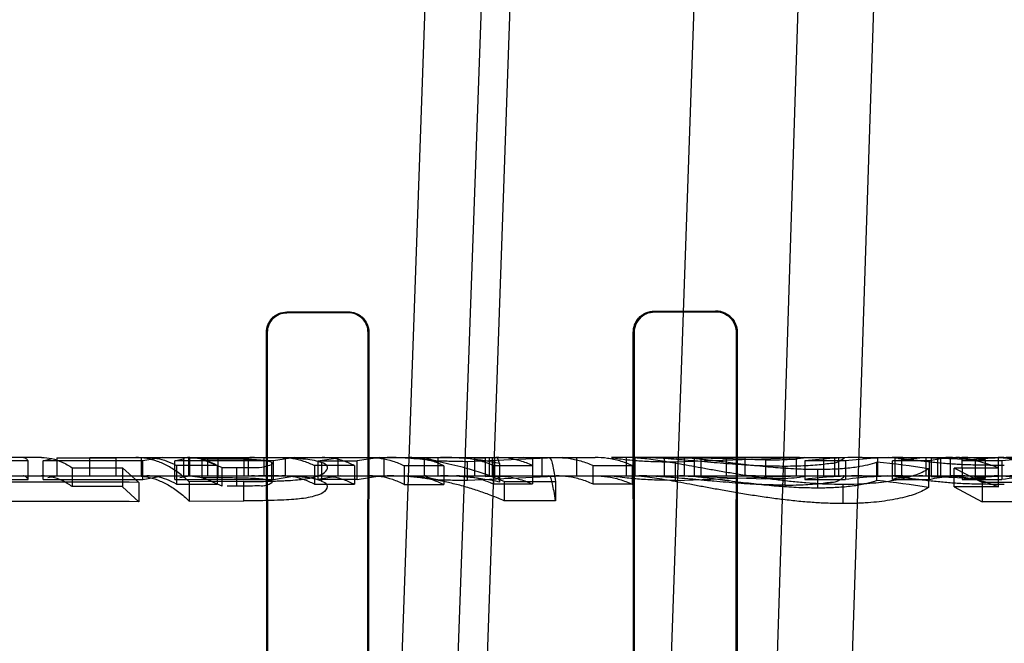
# Model space of a CAD drawing. Header units: millimetres. Extents: x 0 to 297, y 0 to 210.
# Tile 194 of 256: x 56.5545 to 56.667, y 160.1033 to 160.1746. Entities that reach past the tile are written whole.
import ezdxf

# ---------------------------------------------------------------- set-up
doc = ezdxf.new("R2010")
doc.units = ezdxf.units.MM
doc.header["$LTSCALE"] = 16.335
doc.layers.get('0').update_dxf_attribs({"linetype": 'CONTINUOUS'})
for name, color, linetype in [('AXES_REF', 7, 'CONTINUOUS'), ('INTFCLR_1', 7, 'CONTINUOUS'), ('INTFCLR_144815', 7, 'CONTINUOUS'), ('INTFCLR_72935', 7, 'CONTINUOUS')]:
    doc.layers.add(name, color=color, linetype=linetype)

msp = doc.modelspace()

# ---------------------------------------------------------------- linework, layer by layer
at = {"color": 7, "linetype": 'Continuous'}
for radius in [6.787079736, 6.7865, 6.743039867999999]:
    msp.add_circle((57.4637306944, 154.7114647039), radius, dxfattribs=at)
msp.add_arc((57.4637306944, 154.7114647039), 6.72, 278.2771290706, 261.7228709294, dxfattribs=at)
at = {"layer": 'AXES_REF', "color": 9, "linetype": 'Continuous'}
msp.add_circle((57.4637306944, 154.7114647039), 6.191158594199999, dxfattribs=at)
at = {"layer": 'INTFCLR_1', "color": 6, "linetype": 'Continuous'}
for p, q in [((56.6270349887, 160.1412858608), (56.6340349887, 160.1413045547)), ((56.5850349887, 160.1411907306), (56.5920349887, 160.1412047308)), ((56.5850349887, 160.1411028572), (56.5920349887, 160.1411158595)), ((56.6270349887, 160.1411907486), (56.6340349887, 160.1412078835)), ((56.5827854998, 160.0058507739), (56.5827027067, 160.1388507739)), ((56.5828671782, 160.0058507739), (56.58278977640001, 160.1388507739)), ((56.5943015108, 160.1388507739), (56.59422257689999, 160.0058507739)), ((56.5943905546, 160.1388507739), (56.5943058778, 160.0058507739)), ((56.624699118, 160.0058507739), (56.6246097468, 160.1388507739)), ((56.6247864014, 160.0058507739), (56.62470370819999, 160.1388507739)), ((56.6363947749, 160.1388507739), (56.63630977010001, 160.0058507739)), ((56.6364918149, 160.1388507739), (56.6363995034, 160.0058507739))]:
    msp.add_line(p, q, dxfattribs=at)
at = {"layer": 'INTFCLR_1', "color": 9, "linetype": 'Continuous'}
for p, q in [((56.6270349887, 160.1412858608), (56.6270349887, 160.1411907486)), ((56.6340349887, 160.1412078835), (56.6340349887, 160.1413045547)), ((56.5850349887, 160.1411907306), (56.5850349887, 160.1411028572)), ((56.5920349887, 160.1411158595), (56.5920349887, 160.1412047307)), ((56.58278977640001, 160.1388507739), (56.5827027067, 160.1388507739)), ((56.5943905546, 160.1388507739), (56.5943015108, 160.1388507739)), ((56.62470370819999, 160.1388507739), (56.6246097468, 160.1388507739)), ((56.6364918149, 160.1388507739), (56.6363947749, 160.1388507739))]:
    msp.add_line(p, q, dxfattribs=at)
at = {"layer": 'INTFCLR_1', "color": 6, "linetype": 'Continuous'}
for points, knots in [([(56.6246097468, 160.1388507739), (56.6246089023, 160.1394324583), (56.6250810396, 160.1407177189), (56.6263772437, 160.1412841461), (56.6270349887, 160.1412858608)], [0, 0, 0, 0, 0.4693156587, 1, 1, 1, 1]), ([(56.6364918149, 160.1388507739), (56.6364925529, 160.139341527), (56.6361188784, 160.1406210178), (56.6347926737, 160.1413066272), (56.6340349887, 160.1413045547)], [0, 0, 0, 0, 0.3930930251, 1, 1, 1, 1]), ([(56.6340349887, 160.1412078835), (56.6344814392, 160.1412090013), (56.63570509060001, 160.1408767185), (56.6363958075, 160.1396015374), (56.6363947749, 160.1388507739)], [0, 0, 0, 0, 0.3729083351, 1, 1, 1, 1]), ([(56.5827027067, 160.1388507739), (56.58270193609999, 160.1394271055), (56.5831756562, 160.140665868), (56.5844195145, 160.1411895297), (56.5850349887, 160.1411907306)], [0, 0, 0, 0, 0.4835781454, 1, 1, 1, 1]), ([(56.58278977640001, 160.1388507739), (56.5827890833, 160.1394077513), (56.58324775, 160.1406005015), (56.5844447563, 160.1411017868), (56.5850349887, 160.1411028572)], [0, 0, 0, 0, 0.4855058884, 1, 1, 1, 1]), ([(56.5920349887, 160.1412047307), (56.5925996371, 160.141205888), (56.5938463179, 160.1407466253), (56.594391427, 160.13948768), (56.5943905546, 160.1388507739)], [0, 0, 0, 0, 0.4699318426, 1, 1, 1, 1]), ([(56.5920349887, 160.1411158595), (56.5925751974, 160.1411168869), (56.5937740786, 160.1406783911), (56.5943022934, 160.139466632), (56.5943015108, 160.1388507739)], [0, 0, 0, 0, 0.467281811, 1, 1, 1, 1]), ([(56.62470370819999, 160.1388507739), (56.62470295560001, 160.1394143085), (56.625161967, 160.140650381), (56.62640720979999, 160.1411892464), (56.6270349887, 160.1411907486)], [0, 0, 0, 0, 0.4730358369, 1, 1, 1, 1])]:
    msp.add_open_spline(points, degree=3, knots=knots, dxfattribs=at)
at = {"layer": 'INTFCLR_144815', "color": 9, "linetype": 'Continuous'}
for p, q in [((56.5946871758, 160.003166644), (56.61401081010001, 160.5483959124)), ((56.6207252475, 160.5483959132), (56.60094351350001, 160.0022726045)), ((56.6059001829, 160.0434175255), (56.6235349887, 160.5483959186)), ((56.6445349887, 160.5483959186), (56.62707219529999, 160.0483431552)), ((56.63925172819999, 160.0454647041), (56.65545709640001, 160.5483959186)), ((56.6480026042, 160.0524036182), (56.6644866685, 160.5483959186)), ((56.5570050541, 160.1245647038), (56.53625166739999, 160.1245647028)), ((56.5661817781, 160.1245647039), (56.5890464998, 160.1245647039)), ((56.577185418, 160.1222634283), (56.577185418, 160.1243707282)), ((56.5911306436, 160.1245647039), (56.6202428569, 160.1245647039)), ((56.6022991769, 160.1224647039), (56.6022991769, 160.1245647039)), ((56.6064804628, 160.1245647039), (56.6064804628, 160.1224647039)), ((56.6131341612, 160.1224647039), (56.6131341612, 160.1245647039)), ((56.61814131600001, 160.1245647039), (56.61814131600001, 160.1224647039)), ((56.6298848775, 160.124564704), (56.62221297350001, 160.1245647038)), ((56.6435948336, 160.124564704), (56.6385710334, 160.1245647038)), ((56.6441651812, 160.1245647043), (56.6486266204, 160.1245647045)), ((56.6507651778, 160.1245647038), (56.66628935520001, 160.1245647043)), ((56.6608412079, 160.1224644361), (56.6608412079, 160.1245644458)), ((56.57927569, 160.1234160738), (56.57927569, 160.1212720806)), ((56.6636772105, 160.1243091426), (56.6636772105, 160.1221995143)), ((56.1567125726, 160.1224647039), (56.81697544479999, 160.1224647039)), ((56.5801304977, 160.1196077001), (56.5801304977, 160.1218161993))]:
    msp.add_line(p, q, dxfattribs=at)
at = {"layer": 'INTFCLR_144815', "color": 6, "linetype": 'Continuous'}
for p, q in [((56.5571983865, 160.1241743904), (56.5582223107, 160.1244526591)), ((56.5587358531, 160.1245278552), (56.5587358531, 160.1224264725)), ((56.5587358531, 160.1245278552), (56.5654934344, 160.1245278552)), ((56.5625134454, 160.1224647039), (56.5625134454, 160.1245647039)), ((56.5625134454, 160.1245647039), (56.5661817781, 160.1245647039)), ((56.5654934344, 160.1245269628), (56.5661817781, 160.1245647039)), ((56.5654934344, 160.1245269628), (56.5654934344, 160.1224255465)), ((56.568416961, 160.1224647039), (56.568416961, 160.1245647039)), ((56.5708068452, 160.1245647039), (56.5685891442, 160.1241716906)), ((56.5722287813, 160.1241736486), (56.5733495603, 160.124452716)), ((56.57322525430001, 160.1245647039), (56.57322525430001, 160.1224647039)), ((56.5737728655, 160.1245647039), (56.5737728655, 160.1224647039)), ((56.573911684, 160.1245281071), (56.573911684, 160.1224267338)), ((56.573911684, 160.1245281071), (56.5806017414, 160.1245281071)), ((56.577185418, 160.1243707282), (56.5753288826, 160.1243704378)), ((56.5753288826, 160.1243704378), (56.5753288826, 160.122263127)), ((56.5753288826, 160.1243704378), (56.57765289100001, 160.1234144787)), ((56.5759432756, 160.1245647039), (56.5759432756, 160.1224647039)), ((56.5801037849, 160.1245647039), (56.5801037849, 160.1224647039)), ((56.5806017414, 160.1245273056), (56.5806017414, 160.1224259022)), ((56.5823944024, 160.1245647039), (56.5823944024, 160.1224647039)), ((56.5859298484, 160.1245647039), (56.583510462, 160.12417107)), ((56.5848847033, 160.1224647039), (56.5848847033, 160.1245647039)), ((56.5885557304, 160.1241740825), (56.5911306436, 160.1245647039)), ((56.5890464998, 160.1245647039), (56.5911306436, 160.1245647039)), ((56.5908950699, 160.1224647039), (56.5908950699, 160.1245647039)), ((56.5956401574, 160.1245647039), (56.5930642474, 160.1241737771)), ((56.5961040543, 160.1245647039), (56.5961040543, 160.1224647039)), ((56.6007186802, 160.1245647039), (56.6007186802, 160.1224647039)), ((56.6054678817, 160.1245647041), (56.6076958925, 160.1244986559)), ((56.61648721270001, 160.1245647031), (56.60565459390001, 160.1240809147)), ((56.6120668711, 160.1245647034), (56.6076958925, 160.1244986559)), ((56.6076958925, 160.1244986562), (56.6076958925, 160.1223961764)), ((56.608144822, 160.1245647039), (56.608144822, 160.1224647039)), ((56.6084987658, 160.1245647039), (56.6084987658, 160.1224647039)), ((56.6087992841, 160.1224647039), (56.6087992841, 160.1245647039)), ((56.61415518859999, 160.1245647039), (56.61415518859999, 160.1224647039)), ((56.6238037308, 160.1245647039), (56.6238037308, 160.1224647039)), ((56.6248312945, 160.1245473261), (56.6242167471, 160.124564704)), ((56.6248312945, 160.1224466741), (56.6248312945, 160.1245473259)), ((56.627392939, 160.124564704), (56.63161572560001, 160.1244951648)), ((56.6281823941, 160.1224647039), (56.6281823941, 160.1245647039)), ((56.629423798, 160.1240655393), (56.6435948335, 160.1245647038)), ((56.63977053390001, 160.1242529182), (56.6297745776, 160.1245647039)), ((56.6385710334, 160.1245647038), (56.6298848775, 160.124564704)), ((56.6298848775, 160.124564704), (56.6304075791, 160.1245514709)), ((56.6304075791, 160.1245514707), (56.6304075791, 160.1224509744)), ((56.6316157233, 160.122392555), (56.6316157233, 160.1244951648)), ((56.63161572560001, 160.1244951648), (56.6373708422, 160.1245583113)), ((56.6323375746, 160.1245647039), (56.6323375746, 160.1224647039)), ((56.63523590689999, 160.1245647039), (56.63523590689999, 160.1224647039)), ((56.6373708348, 160.1245583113), (56.6373708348, 160.122458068)), ((56.6373708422, 160.1245583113), (56.6381927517, 160.1245639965)), ((56.6432194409, 160.1245647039), (56.6432194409, 160.1224647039)), ((56.6435948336, 160.124564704), (56.6441651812, 160.1245647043)), ((56.6463617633, 160.1245647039), (56.6463617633, 160.1224647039)), ((56.6476500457, 160.1224647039), (56.6476500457, 160.1245647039)), ((56.6480914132, 160.1224647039), (56.6480914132, 160.1245647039)), ((56.6525100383, 160.1245647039), (56.6525100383, 160.1224647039)), ((56.65451474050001, 160.1244956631), (56.6537562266, 160.1245553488)), ((56.6542342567, 160.124164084), (56.6576821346, 160.1245647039)), ((56.65451474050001, 160.124495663), (56.65451474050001, 160.1223930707)), ((56.6552730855, 160.1245647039), (56.6552730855, 160.1224647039)), ((56.6580262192, 160.1245647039), (56.6580262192, 160.1224647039)), ((56.6586336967, 160.1244956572), (56.6608412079, 160.1245644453)), ((56.6586336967, 160.1244956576), (56.6586336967, 160.1223930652)), ((56.6636772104, 160.1243091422), (56.6586336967, 160.1244956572)), ((56.6593608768, 160.1245647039), (56.6593608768, 160.1224647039)), ((56.6597556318, 160.1224647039), (56.6597556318, 160.1245647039)), ((56.6608412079, 160.1245644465), (56.661727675, 160.1245644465)), ((56.6621709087, 160.1245644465), (56.6621913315, 160.1220600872)), ((56.6663405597, 160.1212158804), (56.6663487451, 160.1245647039)), ((56.6663487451, 160.1245647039), (56.6688906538, 160.1245647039)), ((56.5554723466, 160.1241668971), (56.5506106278, 160.1241668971)), ((56.5554723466, 160.122058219), (56.5554723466, 160.1241730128)), ((56.5571983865, 160.1220543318), (56.5571983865, 160.124169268)), ((56.5685891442, 160.124169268), (56.5571983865, 160.124169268)), ((56.5604901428, 160.1233770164), (56.5604901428, 160.1212314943)), ((56.5604901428, 160.1233770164), (56.5662534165, 160.1233770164)), ((56.5662534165, 160.1233674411), (56.5662534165, 160.1212215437)), ((56.5662534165, 160.1233674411), (56.5681166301, 160.1217205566)), ((56.5685891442, 160.1220568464), (56.5685891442, 160.1241716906)), ((56.5722287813, 160.1220536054), (56.5722287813, 160.1241685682)), ((56.583510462, 160.1241685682), (56.5722287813, 160.1241685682)), ((56.57243281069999, 160.1236389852), (56.57243281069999, 160.121503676)), ((56.5770659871, 160.1236389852), (56.57243281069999, 160.1236389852)), ((56.5770659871, 160.1236366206), (56.5770659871, 160.1215012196)), ((56.57765289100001, 160.1234144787), (56.57927569, 160.1234160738)), ((56.57765289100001, 160.1212704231), (56.57765289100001, 160.1234144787)), ((56.58330263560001, 160.1218689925), (56.58330263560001, 160.1239907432)), ((56.583510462, 160.1220562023), (56.583510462, 160.12417107)), ((56.5881748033, 160.1236317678), (56.5881748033, 160.1214961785)), ((56.5927664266, 160.1236317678), (56.5881748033, 160.1236317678)), ((56.5885557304, 160.1241740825), (56.5885557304, 160.1220593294)), ((56.5885557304, 160.1241739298), (56.5930642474, 160.1241739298)), ((56.5889924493, 160.1239889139), (56.5889924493, 160.1218670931)), ((56.5927664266, 160.1236297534), (56.5927664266, 160.1214940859)), ((56.5930642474, 160.1220590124), (56.5930642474, 160.1241737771)), ((56.5984505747, 160.1236224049), (56.5984505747, 160.1214864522)), ((56.6029590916, 160.1236224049), (56.5984505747, 160.1236224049)), ((56.6029590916, 160.1236226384), (56.6029590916, 160.1214866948)), ((56.60565459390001, 160.1219626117), (56.60565459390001, 160.1240809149)), ((56.6086256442, 160.1236623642), (56.6086256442, 160.1215279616)), ((56.6086256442, 160.1236623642), (56.613092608, 160.1236623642)), ((56.6093268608, 160.1238805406), (56.6093268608, 160.121754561)), ((56.613092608, 160.1236675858), (56.613092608, 160.1215333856)), ((56.6200008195, 160.1236623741), (56.6200008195, 160.1215279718)), ((56.6200008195, 160.1236623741), (56.6244677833, 160.1236623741)), ((56.6244677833, 160.1236572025), (56.6244677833, 160.1215225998)), ((56.6294237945, 160.1219466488), (56.6294237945, 160.1240655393)), ((56.6397705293, 160.1221411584), (56.6397705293, 160.1242529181)), ((56.6419364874, 160.1235480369), (56.6419364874, 160.1214091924)), ((56.6442251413, 160.1241745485), (56.6442251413, 160.1220598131)), ((56.6488427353, 160.1241703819), (56.6442251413, 160.1241703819)), ((56.6456538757, 160.1232175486), (56.6456538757, 160.1210657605)), ((56.6488427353, 160.1241703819), (56.6488427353, 160.1220554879)), ((56.6524589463, 160.1219186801), (56.6524589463, 160.1240385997)), ((56.6542342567, 160.1220517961), (56.6542342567, 160.1241668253)), ((56.6584622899, 160.1241668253), (56.6542342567, 160.1241668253)), ((56.65834242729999, 160.1232804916), (56.65834242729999, 160.1211311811)), ((56.6584622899, 160.1220546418), (56.6584622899, 160.1241695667)), ((56.6612784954, 160.1233619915), (56.6663405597, 160.1233619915)), ((56.6612784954, 160.1212063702), (56.6612784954, 160.12335284)), ((56.6644706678, 160.1216934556), (56.6612784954, 160.12335284)), ((56.6667102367, 160.1241703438), (56.6621913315, 160.1241703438)), ((56.6648406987, 160.1243090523), (56.6640650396, 160.1243090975)), ((56.6648406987, 160.1221994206), (56.6648406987, 160.1243090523)), ((56.6667102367, 160.1241703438), (56.6667102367, 160.1220554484)), ((56.5587358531, 160.1224273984), (56.5577097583, 160.1222258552)), ((56.5654934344, 160.1224264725), (56.5587358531, 160.1224264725)), ((56.5661817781, 160.1224647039), (56.5654934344, 160.1224255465)), ((56.5685891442, 160.1220568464), (56.5708068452, 160.1224647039)), ((56.573911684, 160.1224275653), (56.5727885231, 160.1222256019)), ((56.5806017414, 160.1224267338), (56.573911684, 160.1224267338)), ((56.5753288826, 160.122263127), (56.577185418, 160.1222634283)), ((56.57765289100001, 160.1212704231), (56.5753288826, 160.122263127)), ((56.583510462, 160.1220562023), (56.5859298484, 160.1224647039)), ((56.5911306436, 160.1224647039), (56.5885557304, 160.1220593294)), ((56.5930642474, 160.1220590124), (56.5956401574, 160.1224647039)), ((56.6076958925, 160.1223961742), (56.6054378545, 160.12245446)), ((56.60565459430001, 160.1219626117), (56.6164872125, 160.1224647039)), ((56.6076958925, 160.1223961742), (56.6120668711, 160.1224646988)), ((56.6242167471, 160.1224647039), (56.6248312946, 160.1224466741)), ((56.6316157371, 160.122392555), (56.627392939, 160.1224647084)), ((56.6294237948, 160.1219466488), (56.6435948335, 160.1224647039)), ((56.6297745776, 160.1224647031), (56.6397705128, 160.1221411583)), ((56.63040757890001, 160.1224509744), (56.62988487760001, 160.1224647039)), ((56.6373708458, 160.1224580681), (56.6316157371, 160.122392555)), ((56.6385710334, 160.1224646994), (56.6377926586, 160.1224617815)), ((56.65451474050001, 160.1223930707), (56.6536301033, 160.1224613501)), ((56.6608412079, 160.1224644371), (56.6586336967, 160.1223930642)), ((56.6586336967, 160.1223930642), (56.6636772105, 160.1221995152)), ((56.6621709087, 160.1224644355), (56.6608412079, 160.1224644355)), ((56.6636772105, 160.1221995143), (56.6648406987, 160.1221994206)), ((56.5506106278, 160.1220518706), (56.5554723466, 160.1220518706)), ((56.5571983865, 160.1220543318), (56.5685891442, 160.1220543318)), ((56.5662534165, 160.1212314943), (56.5604901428, 160.1212314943)), ((56.5681166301, 160.1195080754), (56.5662534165, 160.1212215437)), ((56.5681166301, 160.121720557), (56.5681166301, 160.1195080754)), ((56.5722287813, 160.1220536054), (56.583510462, 160.1220536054)), ((56.57243281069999, 160.121503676), (56.5770659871, 160.121503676)), ((56.5801304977, 160.1218161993), (56.57386636, 160.1217923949)), ((56.57386636, 160.1217923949), (56.57386636, 160.119582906)), ((56.57927569, 160.1212720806), (56.578193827, 160.1212712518)), ((56.5881748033, 160.1214961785), (56.5927664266, 160.1214961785)), ((56.5930642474, 160.1220591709), (56.5885557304, 160.1220591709)), ((56.5984505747, 160.1214864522), (56.6029590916, 160.1214864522)), ((56.613092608, 160.1215279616), (56.6086256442, 160.1215279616)), ((56.60987447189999, 160.1218075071), (56.6157379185, 160.1218075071)), ((56.60987447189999, 160.121805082), (56.60987447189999, 160.1195961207)), ((56.6157379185, 160.1218075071), (56.6157379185, 160.1195986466)), ((56.6244677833, 160.1215279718), (56.6200008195, 160.1215279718)), ((56.6442251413, 160.1220554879), (56.6488427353, 160.1220554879)), ((56.6485989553, 160.1192906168), (56.6485989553, 160.1215118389)), ((56.6542342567, 160.1220517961), (56.6584622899, 160.1220517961)), ((56.6663405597, 160.1212158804), (56.6612784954, 160.1212158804)), ((56.6612784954, 160.1212063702), (56.6644706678, 160.1194798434)), ((56.6621913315, 160.1220554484), (56.6667102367, 160.1220554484)), ((56.6644706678, 160.1216934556), (56.6644706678, 160.1194798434)), ((56.57386636, 160.119582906), (56.5801304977, 160.1196077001)), ((56.6157379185, 160.1195986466), (56.60987447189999, 160.1195986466))]:
    msp.add_line(p, q, dxfattribs=at)
for points in [[(56.5549169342, 160.1245647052), (56.5549722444, 160.1245608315), (56.5550290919, 160.1245487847), (56.5550874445, 160.1245279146), (56.5551470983, 160.1244976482), (56.5552082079, 160.1244572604), (56.5552712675, 160.1244056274), (56.555336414, 160.1243416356), (56.55540344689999, 160.1242644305), (56.5554723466, 160.1241730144)], [(56.5554723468, 160.122058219), (56.5554110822, 160.122143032), (56.5553497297, 160.1222180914), (56.5552882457, 160.1222833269), (56.5552264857, 160.1223387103), (56.5551645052, 160.1223841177), (56.5551025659, 160.1224194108), (56.5550407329, 160.1224445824), (56.5549788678, 160.1224596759), (56.5549169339, 160.1224647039)]]:
    msp.add_lwpolyline(points, dxfattribs=at)
for centre, radius, start, end in [((56.5813494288, 160.1170719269), 0.0074927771, 90.0080141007, 95.72694846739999), ((56.6025834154, 160.0909942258), 0.0335706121, 78.4119463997, 89.98025269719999), ((56.6507697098, 160.0694845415), 0.0550801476, 90.0047143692, 96.82394279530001), ((56.655420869, 160.0700758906), 0.0544888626, 90.0095418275, 96.9339112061), ((56.6619060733, 160.1093671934), 0.0151977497, 90.073518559, 103.0969273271), ((56.6620725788, 160.109458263), 0.0151065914, 79.4414924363, 89.6270527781), ((56.6688949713, 160.0667448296), 0.0578198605, 90.004278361, 96.6578454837), ((56.6734503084, 160.0674179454), 0.0571468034, 90.00863013, 96.7734094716), ((56.6423467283, 160.0223442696), 0.1021957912, 80.9950317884, 84.3213250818), ((56.5813495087, 160.1152400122), 0.0072246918, 90.0089450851, 95.9408451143), ((56.6025901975, 160.0901614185), 0.0323032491, 77.9629881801, 89.9915074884), ((56.6507725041, 160.0693299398), 0.0531348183, 90.00790002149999, 97.0780746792), ((56.6554140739, 160.070052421), 0.0524122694, 90.00249170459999, 97.2025702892), ((56.6577021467, 160.1078010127), 0.014663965, 90.07819381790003, 103.6795662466), ((56.6620775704, 160.1079478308), 0.0145168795, 79.0275080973, 89.63160696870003), ((56.6688974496, 160.0666939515), 0.0557708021, 90.00698163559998, 96.90620051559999), ((56.67344372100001, 160.0674904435), 0.0549742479, 90.0021055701, 97.035496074), ((56.5589692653, 158.6232672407), 1.4984812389, 89.65024009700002, 90.3184854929), ((56.642302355, 160.023659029), 0.0987831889, 80.6551271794, 84.0985899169), ((56.6726651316, 158.9141562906), 1.2075649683, 89.6400577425, 90.38880872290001), ((56.5589694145, 158.6816787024), 1.4378584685, 89.6354993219, 90.3319195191), ((56.6726651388, 158.9602160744), 1.1592927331, 89.62507011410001, 90.40499909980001)]:
    msp.add_arc(centre, radius, start, end, dxfattribs=at)
for points, knots in [([(56.5570050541, 160.1245647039), (56.5573970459, 160.1245647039), (56.5582011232, 160.1244720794), (56.55938382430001, 160.1240624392), (56.5601253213, 160.123633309), (56.5604901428, 160.1233834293)], [0, 0, 0, 0, 0.3152153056, 0.6444160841, 1, 1, 1, 1]), ([(56.57386636, 160.1217923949), (56.5734813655, 160.1221512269), (56.572714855, 160.1227948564), (56.5714986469, 160.1235805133), (56.5702736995, 160.1241438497), (56.5690273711, 160.1244873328), (56.5681842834, 160.1245647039), (56.5677684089, 160.1245647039)], [0, 0, 0, 0, 0.2303132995, 0.4368336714, 0.6318746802, 0.8180063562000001, 1, 1, 1, 1]), ([(56.5690410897, 160.1245647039), (56.56942196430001, 160.1245647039), (56.5701947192, 160.1244941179), (56.57134012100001, 160.1241777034), (56.5720716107, 160.1238396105), (56.57243281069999, 160.1236413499)], [0, 0, 0, 0, 0.3219598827, 0.6516998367, 1, 1, 1, 1]), ([(56.5770659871, 160.1236366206), (56.5767043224, 160.1238356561), (56.57597052, 160.1241753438), (56.5748222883, 160.1244933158), (56.5740472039, 160.1245647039), (56.5736659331, 160.1245647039)], [0, 0, 0, 0, 0.348037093, 0.6785574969, 1, 1, 1, 1]), ([(56.58330263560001, 160.123990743), (56.5830615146, 160.1240782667), (56.5824885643, 160.1242159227), (56.5816440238, 160.124286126), (56.5807301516, 160.1243320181), (56.5797515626, 160.1243542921), (56.5785486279, 160.1243688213), (56.57767082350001, 160.124370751), (56.577185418, 160.1243707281)], [0, 0, 0, 0, 0.1251645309, 0.2855980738, 0.4129825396, 0.5716914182, 0.7631496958, 1, 1, 1, 1]), ([(56.58177939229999, 160.1245647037), (56.5820932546, 160.1245647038), (56.5826953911, 160.1245636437), (56.58356854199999, 160.124557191), (56.5844040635, 160.1245445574), (56.5851920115, 160.1245230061), (56.5861182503, 160.1244833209), (56.58709653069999, 160.1244099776), (56.5881188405, 160.124264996), (56.5887213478, 160.1240973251), (56.5889924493, 160.1239889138)], [0, 0, 0, 0, 0.1295911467, 0.2486166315, 0.360524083, 0.4746063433, 0.5740607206, 0.7433075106, 0.8794461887, 1, 1, 1, 1]), ([(56.5844640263, 160.1245647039), (56.5848796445, 160.1245647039), (56.5857224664, 160.1244935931), (56.5869735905, 160.1241759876), (56.5877780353, 160.1238345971), (56.5881748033, 160.1236337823)], [0, 0, 0, 0, 0.3232225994, 0.6541665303, 1, 1, 1, 1]), ([(56.5927664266, 160.1236297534), (56.59236877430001, 160.1238309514), (56.5915629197, 160.1241742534), (56.5903085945, 160.1244931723), (56.58946339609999, 160.1245647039), (56.5890464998, 160.1245647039)], [0, 0, 0, 0, 0.3456816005, 0.6766253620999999, 1, 1, 1, 1]), ([(56.5944603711, 160.1245647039), (56.5949071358, 160.1245647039), (56.59581153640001, 160.1244929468), (56.5971554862, 160.1241723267), (56.5980225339, 160.1238259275), (56.5984505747, 160.1236221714)], [0, 0, 0, 0, 0.3244747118, 0.6556993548, 1, 1, 1, 1]), ([(56.60987447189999, 160.121805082), (56.6090092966, 160.122171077), (56.6072573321, 160.1228342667), (56.6045792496, 160.1236108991), (56.6018947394, 160.1241601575), (56.5991927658, 160.1244907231), (56.5973869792, 160.1245647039), (56.5964730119, 160.1245647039)], [0, 0, 0, 0, 0.2046429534, 0.4075900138, 0.6068156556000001, 0.8008983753, 1, 1, 1, 1]), ([(56.6029590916, 160.1236226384), (56.6025314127, 160.1238262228), (56.6016647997, 160.1241723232), (56.6003212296, 160.1244929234), (56.5994167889, 160.1245647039), (56.59896987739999, 160.1245647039)], [0, 0, 0, 0, 0.3441007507, 0.6753328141, 1, 1, 1, 1]), ([(56.60565459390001, 160.1240809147), (56.6053114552, 160.1240817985), (56.6046616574, 160.1240861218), (56.6037932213, 160.1240974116), (56.6028046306, 160.124165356), (56.60223293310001, 160.1240652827), (56.60060146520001, 160.1245647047), (56.6009355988, 160.1245647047)], [0, 0, 0, 0, 0.215181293, 0.4039788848, 0.557993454, 0.7904664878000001, 1, 1, 1, 1]), ([(56.6044005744, 160.1245647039), (56.6048689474, 160.1245647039), (56.605821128, 160.1244967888), (56.60724231, 160.124190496), (56.6081679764, 160.1238553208), (56.6086256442, 160.1236571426)], [0, 0, 0, 0, 0.3231157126, 0.6559400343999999, 1, 1, 1, 1]), ([(56.613092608, 160.1236675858), (56.61264016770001, 160.123862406), (56.6117243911, 160.1241924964), (56.6103123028, 160.124496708), (56.6093631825, 160.1245647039), (56.6088930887, 160.1245647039)], [0, 0, 0, 0, 0.3420027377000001, 0.6736244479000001, 1, 1, 1, 1]), ([(56.6148893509, 160.1245647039), (56.6152657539, 160.124564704), (56.615371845, 160.1235845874), (56.6155994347, 160.1227492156), (56.6156887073, 160.122133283), (56.6157379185, 160.1218044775)], [0, 0, 0, 0, 0.3871318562, 0.6580557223, 1, 1, 1, 1]), ([(56.6158011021, 160.1245647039), (56.6162709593, 160.1245647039), (56.61721985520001, 160.1244967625), (56.6186320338, 160.1241926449), (56.6195481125, 160.1238624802), (56.6200008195, 160.1236675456)], [0, 0, 0, 0, 0.3261958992, 0.6578118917, 1, 1, 1, 1]), ([(56.6244677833, 160.1236572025), (56.6240100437, 160.1238554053), (56.6230891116, 160.1241888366), (56.62166831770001, 160.1244960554), (56.620716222, 160.1245647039), (56.6202428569, 160.1245647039)], [0, 0, 0, 0, 0.3441245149, 0.6734287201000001, 1, 1, 1, 1]), ([(56.6222129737, 160.1245647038), (56.621867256, 160.124564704), (56.6236954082, 160.1243412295), (56.62424877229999, 160.1242732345), (56.6252921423, 160.124187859), (56.6261426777, 160.1241371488), (56.6271242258, 160.1240957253), (56.6282236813, 160.124070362), (56.629002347, 160.1240671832), (56.629423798, 160.1240655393)], [0, 0, 0, 0, 0.1432984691, 0.3154495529, 0.4209026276, 0.5432989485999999, 0.677487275, 0.8253090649, 1, 1, 1, 1]), ([(56.6248312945, 160.1245473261), (56.6251162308, 160.1245328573), (56.6257099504, 160.1244831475), (56.6266598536, 160.1243699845), (56.627697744, 160.1242168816), (56.62882667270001, 160.1240323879), (56.63003725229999, 160.1238211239), (56.6313485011, 160.123586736), (56.6327569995, 160.1233309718), (56.6342757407, 160.123061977), (56.6358781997, 160.12278937), (56.6375443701, 160.1225203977), (56.6392400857, 160.1222699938), (56.64094653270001, 160.1220409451), (56.6426526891, 160.1218416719), (56.6443007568, 160.121687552), (56.6458371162, 160.1215837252), (56.6472562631, 160.1215254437), (56.6481557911, 160.1215160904), (56.6485989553, 160.121511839)], [0, 0, 0, 0, 0.0356790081, 0.0744718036, 0.1196199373, 0.1668650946, 0.2175221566, 0.2732968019, 0.3334442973, 0.3965441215, 0.4661800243, 0.5367193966, 0.6076023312, 0.6805332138, 0.7520277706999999, 0.8224041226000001, 0.8875113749, 0.9445769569, 1, 1, 1, 1]), ([(56.64193649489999, 160.1235480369), (56.641514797, 160.1235501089), (56.6406597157, 160.1235546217), (56.6393535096, 160.1235944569), (56.6380141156, 160.1236568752), (56.6366429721, 160.1237422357), (56.635252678, 160.1238459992), (56.63382336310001, 160.1239653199), (56.6323656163, 160.1240953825), (56.6309289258, 160.1242220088), (56.6295768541, 160.1243360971), (56.6283484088, 160.1244304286), (56.6272298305, 160.1245030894), (56.6262038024, 160.1245512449), (56.6255474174, 160.1245647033), (56.6252306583, 160.1245647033)], [0, 0, 0, 0, 0.0755638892, 0.1532128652, 0.2341441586, 0.3158192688, 0.3993711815, 0.4839560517, 0.5728231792, 0.6616184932, 0.7423908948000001, 0.8159571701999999, 0.8823856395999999, 0.9432407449, 1, 1, 1, 1]), ([(56.6304075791, 160.1245514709), (56.6307251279, 160.1245374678), (56.63129747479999, 160.1244930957), (56.6321457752, 160.1244085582), (56.6329862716, 160.1243143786), (56.6339088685, 160.1242050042), (56.6349196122, 160.1240811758), (56.6360310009, 160.1239465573), (56.63722653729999, 160.1238044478), (56.6384645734, 160.1236634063), (56.6396843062, 160.1235359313), (56.6408682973, 160.1234269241), (56.6420340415, 160.123339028), (56.6431954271, 160.1232729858), (56.644403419, 160.1232283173), (56.64522207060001, 160.1232209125), (56.6456538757, 160.1232175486)], [0, 0, 0, 0, 0.0622704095, 0.1124138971, 0.1670165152, 0.2279543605, 0.2944228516, 0.3665080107, 0.4472742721, 0.5302849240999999, 0.6106143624, 0.6875249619, 0.7632097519, 0.8396271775, 0.9154039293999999, 1, 1, 1, 1]), ([(56.6441651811, 160.1245647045), (56.6444229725, 160.1245647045), (56.643071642, 160.1243071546), (56.6424990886, 160.1243308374), (56.6411388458, 160.1242506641), (56.640282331, 160.1242539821), (56.63977053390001, 160.1242529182)], [0, 0, 0, 0, 0.1750183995, 0.3894212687, 0.6525324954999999, 1, 1, 1, 1]), ([(56.6486266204, 160.1245647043), (56.64894375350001, 160.1245647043), (56.64778685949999, 160.1238310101), (56.6471580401, 160.1238991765), (56.6462691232, 160.123733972), (56.6453471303, 160.123666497), (56.6442972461, 160.1235943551), (56.6431510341, 160.1235552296), (56.6423527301, 160.1235492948), (56.64193649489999, 160.1235480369)], [0, 0, 0, 0, 0.1376599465, 0.2438615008, 0.3652428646, 0.5014295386, 0.6536885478, 0.8193213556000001, 1, 1, 1, 1]), ([(56.6670066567, 160.1236552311), (56.6667236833, 160.1236558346), (56.6661772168, 160.123656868), (56.6653900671, 160.1236630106), (56.66447495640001, 160.123672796), (56.66349162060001, 160.1236933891), (56.6624782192, 160.1237262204), (56.6616190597, 160.1237664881), (56.66082734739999, 160.123819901), (56.66004344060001, 160.1238838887), (56.65924959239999, 160.1239589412), (56.6584505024, 160.1240434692), (56.6576691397, 160.1241314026), (56.6568215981, 160.1242307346), (56.6557788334, 160.1243557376), (56.6549810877, 160.1244521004), (56.65451474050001, 160.1244956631)], [0, 0, 0, 0, 0.067741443, 0.1308189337, 0.1884416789, 0.286822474, 0.3662650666, 0.4311632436, 0.4927116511, 0.5562144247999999, 0.6194428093, 0.6835942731, 0.7485740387, 0.8076743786, 0.8878746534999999, 1, 1, 1, 1]), ([(56.6663405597, 160.1233681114), (56.665692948, 160.1236287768), (56.66438105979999, 160.1240696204), (56.66236271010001, 160.1244742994), (56.6610057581, 160.1245647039), (56.6603322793, 160.1245647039)], [0, 0, 0, 0, 0.3399854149, 0.6720067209, 1, 1, 1, 1]), ([(56.6658526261, 160.1245647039), (56.6665252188, 160.1245647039), (56.6678806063, 160.1244745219), (56.669897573, 160.1240706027), (56.671209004, 160.1236302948), (56.67185674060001, 160.123369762)], [0, 0, 0, 0, 0.3277998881, 0.6597350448, 1, 1, 1, 1]), ([(56.6714943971, 160.1236475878), (56.6709296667, 160.1238481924), (56.6697887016, 160.1241864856), (56.66804290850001, 160.124495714), (56.6668716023, 160.1245647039), (56.66628935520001, 160.1245647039)], [0, 0, 0, 0, 0.3386969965, 0.6709415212, 1, 1, 1, 1]), ([(56.57927569, 160.1234160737), (56.57963646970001, 160.1234172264), (56.5802716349, 160.1234117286), (56.5813049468, 160.1234519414), (56.5820385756, 160.123364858), (56.583681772, 160.1238186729), (56.58330263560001, 160.123990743)], [0, 0, 0, 0, 0.261295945, 0.4729296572, 0.6984540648, 1, 1, 1, 1]), ([(56.5801304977, 160.1218161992), (56.5805213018, 160.1218176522), (56.58126415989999, 160.1218200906), (56.5823203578, 160.1218324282), (56.5832616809, 160.1218535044), (56.584091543, 160.1218795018), (56.5849965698, 160.12191807), (56.5859159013, 160.1219753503), (56.5869340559, 160.1220769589), (56.5878324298, 160.1222271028), (56.5886652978, 160.1224844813), (56.5893524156, 160.1227435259), (56.5899240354, 160.123577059), (56.589252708, 160.1238761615), (56.5889924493, 160.1239889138)], [0, 0, 0, 0, 0.1074067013, 0.2041624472, 0.2902927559, 0.3661741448, 0.4323450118, 0.5392413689, 0.6193119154, 0.7133741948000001, 0.7896435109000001, 0.8562493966, 0.9220482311, 1, 1, 1, 1]), ([(56.6456538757, 160.1232175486), (56.6459883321, 160.1232199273), (56.6466240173, 160.1232236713), (56.6475730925, 160.123254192), (56.64847355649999, 160.1233085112), (56.6493441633, 160.1233881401), (56.6503164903, 160.1235147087), (56.6513592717, 160.1237027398), (56.6521118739, 160.1239280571), (56.6524589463, 160.1240385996)], [0, 0, 0, 0, 0.1457862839, 0.2770727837, 0.413840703, 0.53894459, 0.6580343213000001, 0.8412305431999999, 1, 1, 1, 1]), ([(56.6485989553, 160.121511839), (56.649146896, 160.121514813), (56.65016453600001, 160.1215257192), (56.6516231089, 160.1216075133), (56.652916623, 160.1217355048), (56.6541020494, 160.121903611), (56.65516317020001, 160.1221071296), (56.656088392, 160.1223327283), (56.6571619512, 160.1226536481), (56.65788993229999, 160.1229938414), (56.65834242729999, 160.1232804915)], [0, 0, 0, 0, 0.1643102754, 0.3051041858, 0.4379115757, 0.5539712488, 0.6640054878, 0.7617793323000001, 0.8393779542, 1, 1, 1, 1]), ([(56.5604901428, 160.1212381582), (56.5601275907, 160.1214962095), (56.559389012, 160.1219409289), (56.5582053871, 160.1223678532), (56.5573978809, 160.1224647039), (56.5570050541, 160.1224647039)], [0, 0, 0, 0, 0.3561166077, 0.6856431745, 1, 1, 1, 1]), ([(56.5677684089, 160.1224647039), (56.5681865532, 160.1224647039), (56.5690330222, 160.1223835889), (56.5702837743, 160.1220243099), (56.571516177, 160.1214336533), (56.5727292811, 160.1206148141), (56.5734899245, 160.1199483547), (56.57386636, 160.119582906)], [0, 0, 0, 0, 0.1815097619, 0.3665498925, 0.5621461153, 0.7722582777, 1, 1, 1, 1]), ([(56.57243281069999, 160.1215061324), (56.5720721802, 160.12171176), (56.5713419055, 160.1220625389), (56.5701955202, 160.1223913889), (56.5694218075, 160.1224647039), (56.5690410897, 160.1224647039)], [0, 0, 0, 0, 0.3497590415, 0.6792381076, 1, 1, 1, 1]), ([(56.5736659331, 160.1224647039), (56.57404807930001, 160.1224647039), (56.574824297, 160.1223908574), (56.5759734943, 160.122060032), (56.5767049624, 160.121707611), (56.5770659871, 160.1215012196)], [0, 0, 0, 0, 0.3210980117, 0.6505772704, 1, 1, 1, 1]), ([(56.5771854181, 160.1222634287), (56.5775681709, 160.1222634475), (56.5782627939, 160.1222625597), (56.5792074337, 160.1222535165), (56.5800497, 160.1222399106), (56.5808462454, 160.1222184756), (56.58167077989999, 160.1221732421), (56.5824926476, 160.1220978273), (56.58304078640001, 160.1219676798), (56.58330263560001, 160.1218689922)], [0, 0, 0, 0, 0.1866949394, 0.3388131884, 0.4607812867, 0.5975805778, 0.7274557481, 0.8635081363, 1, 1, 1, 1]), ([(56.5889924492, 160.1218670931), (56.5887102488, 160.1219842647), (56.5880793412, 160.1221631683), (56.58702020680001, 160.1223124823), (56.5860086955, 160.1223867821), (56.5850723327, 160.1224255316), (56.5842912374, 160.1224460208), (56.5834847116, 160.1224576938), (56.5826500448, 160.1224637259), (56.58207677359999, 160.1224647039), (56.5817793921, 160.1224647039)], [0, 0, 0, 0, 0.1260955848, 0.268811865, 0.4409940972, 0.5444170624, 0.65554961, 0.7634275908, 0.8772789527, 1, 1, 1, 1]), ([(56.5881748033, 160.1214982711), (56.5877783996, 160.1217066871), (56.5869759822, 160.1220610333), (56.5857238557, 160.1223912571), (56.5848803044, 160.1224647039), (56.5844640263, 160.1224647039)], [0, 0, 0, 0, 0.3472846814, 0.6772005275, 1, 1, 1, 1]), ([(56.5890464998, 160.1224647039), (56.5894643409, 160.1224647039), (56.5903105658, 160.1223907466), (56.5915658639, 160.1220590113), (56.59236938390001, 160.121702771), (56.5927664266, 160.1214940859)], [0, 0, 0, 0, 0.3231668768, 0.6530862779, 1, 1, 1, 1]), ([(56.5984505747, 160.1214862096), (56.5980228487, 160.1216977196), (56.5971578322, 160.1220573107), (56.5958128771, 160.1223906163), (56.5949078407, 160.1224647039), (56.5944603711, 160.1224647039)], [0, 0, 0, 0, 0.345653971, 0.6758567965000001, 1, 1, 1, 1]), ([(56.60987447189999, 160.1195961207), (56.6094016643, 160.1198044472), (56.60844891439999, 160.1201999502), (56.60699754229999, 160.1207277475), (56.6055290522, 160.1211879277), (56.6040453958, 160.121579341), (56.60254858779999, 160.1219010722), (56.6010407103, 160.1221522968), (56.5995238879, 160.1223323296), (56.5980003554, 160.1224406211), (56.5969821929, 160.1224647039), (56.5964730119, 160.1224647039)], [0, 0, 0, 0, 0.1122914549, 0.2241151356, 0.335539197, 0.4466367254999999, 0.5574842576, 0.6681617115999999, 0.7787511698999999, 0.8893359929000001, 1, 1, 1, 1]), ([(56.59896987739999, 160.1224647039), (56.5994177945, 160.1224647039), (56.6003231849, 160.1223905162), (56.60166772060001, 160.12205709), (56.6025320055, 160.1216978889), (56.6029590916, 160.1214866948)], [0, 0, 0, 0, 0.3245536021, 0.6547712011, 1, 1, 1, 1]), ([(56.6009355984, 160.1224647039), (56.6006003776, 160.1224647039), (56.60233126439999, 160.1219178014), (56.6029257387, 160.1220464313), (56.60397143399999, 160.121975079), (56.6047884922, 160.12196684), (56.60536049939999, 160.1219633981), (56.60565459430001, 160.1219626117)], [0, 0, 0, 0, 0.2100024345, 0.4763153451, 0.6444587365, 0.8157606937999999, 1, 1, 1, 1]), ([(56.6086256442, 160.1215225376), (56.6081705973, 160.1217272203), (56.6072510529, 160.1220739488), (56.60582929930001, 160.122393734), (56.6048740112, 160.1224647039), (56.6044005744, 160.1224647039)], [0, 0, 0, 0, 0.3434680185, 0.674102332, 1, 1, 1, 1]), ([(56.6088930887, 160.1224647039), (56.60936417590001, 160.1224647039), (56.6103140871, 160.1223944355), (56.6117270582, 160.1220781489), (56.61264069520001, 160.1217355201), (56.613092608, 160.1215333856)], [0, 0, 0, 0, 0.3263602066, 0.6570324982, 1, 1, 1, 1]), ([(56.6157379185, 160.1195954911), (56.6156840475, 160.1199703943), (56.6155869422, 160.1206658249), (56.61535262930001, 160.121522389), (56.6152282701, 160.1224647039), (56.6148893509, 160.1224647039)], [0, 0, 0, 0, 0.3757165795, 0.6637987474, 1, 1, 1, 1]), ([(56.6200008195, 160.1215333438), (56.61954836, 160.1217357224), (56.6186341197, 160.1220785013), (56.6172210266, 160.1223945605), (56.61627165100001, 160.1224647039), (56.6158011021, 160.1224647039)], [0, 0, 0, 0, 0.3433660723, 0.6740281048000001, 1, 1, 1, 1]), ([(56.6202428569, 160.1224647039), (56.6207168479, 160.1224647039), (56.6216726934, 160.1223936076), (56.62309434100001, 160.1220735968), (56.6240132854, 160.1217270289), (56.6244677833, 160.1215225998)], [0, 0, 0, 0, 0.326290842, 0.6569359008, 1, 1, 1, 1]), ([(56.6294237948, 160.1219466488), (56.6289967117, 160.1219483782), (56.6282009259, 160.1219517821), (56.6270675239, 160.1219796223), (56.6260453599, 160.1220259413), (56.6251626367, 160.122082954), (56.62419663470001, 160.1221687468), (56.6235938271, 160.1222453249), (56.6218304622, 160.1224647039), (56.6222129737, 160.1224647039)], [0, 0, 0, 0, 0.1769754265, 0.3295122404, 0.4706799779, 0.5980235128, 0.7052508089, 0.8414955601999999, 1, 1, 1, 1]), ([(56.6485989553, 160.1192906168), (56.6483057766, 160.1192935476), (56.6477353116, 160.1192989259), (56.6468948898, 160.1193208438), (56.6460769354, 160.1193570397), (56.64525642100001, 160.1194065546), (56.6444108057, 160.1194701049), (56.6435334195, 160.1195477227), (56.6426389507, 160.1196406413), (56.64174897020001, 160.119744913), (56.64087079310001, 160.119854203), (56.63999657, 160.1199741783), (56.6391156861, 160.12010189), (56.6382277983, 160.1202355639), (56.6373446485, 160.1203758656), (56.6364755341, 160.1205202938), (56.6356227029, 160.1206667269), (56.6347934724, 160.1208126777), (56.6339982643, 160.1209557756), (56.6332414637, 160.1210944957), (56.6325089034, 160.121231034), (56.631787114, 160.1213666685), (56.6308583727, 160.121540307), (56.6297536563, 160.1217453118), (56.6285001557, 160.1219692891), (56.6273376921, 160.1221621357), (56.6261267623, 160.1223349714), (56.6252996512, 160.122421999), (56.6248312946, 160.1224466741)], [0, 0, 0, 0, 0.0366385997, 0.0712894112, 0.1050520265, 0.1389485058, 0.1740066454, 0.2110182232, 0.2490146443, 0.2863800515, 0.322992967, 0.359599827, 0.3966480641, 0.4342222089, 0.4718032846, 0.5083927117, 0.5443189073, 0.5799356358, 0.6136091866, 0.6452871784, 0.6760838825, 0.7067292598, 0.7370635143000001, 0.7941541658, 0.8471348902, 0.8961872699, 0.9413911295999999, 1, 1, 1, 1]), ([(56.6419364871, 160.1214091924), (56.6414900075, 160.1214114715), (56.6406141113, 160.1214166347), (56.6392916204, 160.121460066), (56.6379618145, 160.121525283), (56.6365991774, 160.1216141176), (56.6352136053, 160.121721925), (56.6340378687, 160.1218241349), (56.6330747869, 160.121911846), (56.6323313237, 160.1219805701), (56.6315881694, 160.122048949), (56.6306430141, 160.1221340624), (56.6295435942, 160.1222303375), (56.6283207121, 160.1223273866), (56.62721294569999, 160.1224017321), (56.6261954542, 160.1224509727), (56.6255447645, 160.1224647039), (56.6252306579, 160.1224647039)], [0, 0, 0, 0, 0.0799910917, 0.1569142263, 0.237039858, 0.3185140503, 0.4015491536, 0.4860210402, 0.5299482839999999, 0.5748063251, 0.6197857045, 0.6636521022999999, 0.7448229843, 0.8175073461, 0.883425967, 0.9437255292, 1, 1, 1, 1]), ([(56.6456538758, 160.1210657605), (56.6453464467, 160.1210682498), (56.6447236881, 160.121073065), (56.6437322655, 160.1211004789), (56.6426644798, 160.1211520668), (56.6415399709, 160.1212283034), (56.6403953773, 160.1213264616), (56.6392496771, 160.1214425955), (56.6380729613, 160.1215743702), (56.6368627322, 160.1217200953), (56.6356744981, 160.1218676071), (56.634550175, 160.1220099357), (56.6335430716, 160.1221372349), (56.6326263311, 160.1222476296), (56.6315937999, 160.1223630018), (56.6308646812, 160.1224300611), (56.63040757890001, 160.1224509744)], [0, 0, 0, 0, 0.060209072, 0.1219615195, 0.1942205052, 0.2695541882, 0.3426784, 0.4191907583, 0.4950720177, 0.5745645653, 0.6579131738, 0.7295627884, 0.7965093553, 0.8567158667, 0.9103871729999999, 1, 1, 1, 1]), ([(56.6397705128, 160.1221411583), (56.6400676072, 160.1221417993), (56.6406066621, 160.1221409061), (56.6416532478, 160.1221736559), (56.6423807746, 160.1221485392), (56.64466098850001, 160.1224647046), (56.6441651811, 160.1224647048)], [0, 0, 0, 0, 0.2018185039, 0.3761269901, 0.6631950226, 1, 1, 1, 1]), ([(56.6419364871, 160.1214091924), (56.6423629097, 160.1214105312), (56.6431564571, 160.1214168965), (56.6442941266, 160.121457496), (56.645325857, 160.1215305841), (56.6462484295, 160.121599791), (56.64715328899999, 160.1217745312), (56.6477917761, 160.1216955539), (56.6489416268, 160.1224647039), (56.6486266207, 160.1224647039)], [0, 0, 0, 0, 0.1846187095, 0.3433507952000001, 0.4935505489, 0.6298127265, 0.7522517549, 0.8636195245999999, 1, 1, 1, 1]), ([(56.65451474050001, 160.1223930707), (56.6547964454, 160.1223657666), (56.655388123, 160.1222958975), (56.6562289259, 160.1221923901), (56.65705207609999, 160.1220897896), (56.6578363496, 160.1219950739), (56.658636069, 160.1219027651), (56.6594344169, 160.1218168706), (56.66022730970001, 160.1217415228), (56.6610167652, 160.1216770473), (56.6618508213, 160.121622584), (56.6628031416, 160.1215816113), (56.66396672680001, 160.12154792), (56.6650978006, 160.1215308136), (56.6661407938, 160.1215224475), (56.666710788, 160.1215212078), (56.6670066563, 160.1215205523)], [0, 0, 0, 0, 0.0677369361, 0.1425742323, 0.2027564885, 0.2662659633, 0.3316394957, 0.3954245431, 0.4584354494, 0.5222535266, 0.5849895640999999, 0.6584637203, 0.7503709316, 0.8635824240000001, 0.9291890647, 1, 1, 1, 1]), ([(56.6584622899, 160.1220546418), (56.6588380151, 160.1221449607), (56.6595940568, 160.1222965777), (56.6607388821, 160.1224340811), (56.6615047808, 160.1224647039), (56.66188657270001, 160.1224647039)], [0, 0, 0, 0, 0.3354510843, 0.6685737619, 1, 1, 1, 1]), ([(56.6603322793, 160.1224647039), (56.6610070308, 160.1224647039), (56.6623653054, 160.1223706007), (56.6643847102, 160.1219498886), (56.665694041, 160.1214926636), (56.6663405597, 160.1212222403)], [0, 0, 0, 0, 0.32799367, 0.6593461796, 1, 1, 1, 1]), ([(56.67185674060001, 160.1212239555), (56.6712121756, 160.121493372), (56.6699033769, 160.1219503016), (56.6678853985, 160.1223706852), (56.6665264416, 160.1224647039), (56.6658526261, 160.1224647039)], [0, 0, 0, 0, 0.3398366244, 0.672222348, 1, 1, 1, 1]), ([(56.66628935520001, 160.1224647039), (56.6668728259, 160.1224647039), (56.6680447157, 160.1223934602), (56.6697913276, 160.1220720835), (56.67093008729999, 160.1217208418), (56.6714943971, 160.1215126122)], [0, 0, 0, 0, 0.3292536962, 0.6605709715, 1, 1, 1, 1]), ([(56.58330263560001, 160.1218689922), (56.5835262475, 160.12176362), (56.5825531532, 160.121200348), (56.58187653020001, 160.1213590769), (56.5806362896, 160.1212497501), (56.579789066, 160.1212737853), (56.57927569, 160.1212720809)], [0, 0, 0, 0, 0.1760296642, 0.3780551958, 0.6344192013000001, 1, 1, 1, 1]), ([(56.5889924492, 160.1218670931), (56.5892195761, 160.1217649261), (56.5898500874, 160.1215227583), (56.5893718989, 160.1205191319), (56.5885511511, 160.1202673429), (56.5876594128, 160.1199949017), (56.5867463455, 160.1198555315), (56.585739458, 160.1197605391), (56.5845721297, 160.1196894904), (56.5833872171, 160.1196490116), (56.5822435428, 160.1196233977), (56.5812243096, 160.1196116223), (56.5805076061, 160.1196091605), (56.5801304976, 160.1196077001)], [0, 0, 0, 0, 0.0683859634, 0.1435097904, 0.2247412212, 0.3045688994, 0.3990756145, 0.4776571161, 0.5823334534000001, 0.7201154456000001, 0.8031998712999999, 0.8964490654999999, 1, 1, 1, 1]), ([(56.6524589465, 160.1219186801), (56.6520804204, 160.1217935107), (56.6512195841, 160.1215312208), (56.6500421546, 160.1213297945), (56.6489675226, 160.1212027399), (56.6481149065, 160.1211358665), (56.6472968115, 160.121092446), (56.6464817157, 160.1210714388), (56.6459389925, 160.1210678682), (56.6456538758, 160.1210657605)], [0, 0, 0, 0, 0.1736336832, 0.3912620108, 0.5190573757, 0.6449326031, 0.7636333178, 0.8758236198, 1, 1, 1, 1]), ([(56.6583424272, 160.1211311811), (56.6580839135, 160.1209609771), (56.6575856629, 160.1206728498), (56.6567584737, 160.1203492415), (56.655847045, 160.1200768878), (56.654790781, 160.1198271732), (56.65362578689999, 160.1196216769), (56.65239030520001, 160.1194629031), (56.6512961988, 160.1193689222), (56.6503335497, 160.1193219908), (56.6494966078, 160.1192954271), (56.64890917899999, 160.1192923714), (56.6485989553, 160.1192906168)], [0, 0, 0, 0, 0.0925914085, 0.171397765, 0.2651697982, 0.3769919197, 0.4958975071, 0.61889257, 0.7495234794, 0.8242801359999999, 0.9071947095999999, 1, 1, 1, 1])]:
    msp.add_open_spline(points, degree=3, knots=knots, dxfattribs=at)
for points in [[(56.6093268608, 160.1238805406), (56.60925052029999, 160.1241356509), (56.6091807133, 160.1245647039), (56.60891442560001, 160.1245647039)], [(56.60891442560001, 160.1224647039), (56.6091881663, 160.1224647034), (56.6092510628, 160.1220175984), (56.6093268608, 160.121754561)]]:
    msp.add_open_spline(points, degree=3, dxfattribs=at)
at = {"layer": 'INTFCLR_72935', "color": 6, "linetype": 'Continuous'}
for p, q in [((56.6270349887, 160.1412858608), (56.6340349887, 160.1413045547)), ((56.5850349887, 160.1411907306), (56.5920349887, 160.1412047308)), ((56.5920349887, 160.1411158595), (56.5850349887, 160.1411028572)), ((56.6340349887, 160.1412078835), (56.6270349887, 160.1411907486)), ((56.5827854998, 160.0058507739), (56.5827027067, 160.1388507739)), ((56.58278977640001, 160.1388507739), (56.5828671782, 160.0058507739)), ((56.59422257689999, 160.0058507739), (56.5943015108, 160.1388507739)), ((56.5943905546, 160.1388507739), (56.5943058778, 160.0058507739)), ((56.624699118, 160.0058507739), (56.6246097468, 160.1388507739)), ((56.62470370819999, 160.1388507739), (56.6247864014, 160.0058507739)), ((56.63630977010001, 160.0058507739), (56.6363947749, 160.1388507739)), ((56.6364918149, 160.1388507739), (56.6363995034, 160.0058507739))]:
    msp.add_line(p, q, dxfattribs=at)
at = {"layer": 'INTFCLR_72935', "color": 9, "linetype": 'Continuous'}
for p, q in [((56.6270349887, 160.1411907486), (56.6270349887, 160.1412858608)), ((56.6340349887, 160.1413045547), (56.6340349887, 160.1412078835)), ((56.5850349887, 160.1411028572), (56.5850349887, 160.1411907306)), ((56.5920349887, 160.1412047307), (56.5920349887, 160.1411158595)), ((56.5827027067, 160.1388507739), (56.58278977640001, 160.1388507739)), ((56.5943015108, 160.1388507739), (56.5943905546, 160.1388507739)), ((56.6246097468, 160.1388507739), (56.62470370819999, 160.1388507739)), ((56.6363947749, 160.1388507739), (56.6364918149, 160.1388507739))]:
    msp.add_line(p, q, dxfattribs=at)
at = {"layer": 'INTFCLR_72935', "color": 6, "linetype": 'Continuous'}
for points, knots in [([(56.6246097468, 160.1388507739), (56.62460891, 160.1394271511), (56.6250750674, 160.1407113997), (56.62637205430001, 160.1412841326), (56.6270349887, 160.1412858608)], [0, 0, 0, 0, 0.4650778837, 1, 1, 1, 1]), ([(56.6340349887, 160.1413045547), (56.6345924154, 160.1413060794), (56.6358866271, 160.14086291), (56.63649285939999, 160.1395454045), (56.6364918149, 160.1388507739)], [0, 0, 0, 0, 0.4452092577, 1, 1, 1, 1]), ([(56.6363947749, 160.1388507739), (56.636395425, 160.1393234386), (56.6360351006, 160.1405526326), (56.63476156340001, 160.1412097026), (56.6340349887, 160.1412078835)], [0, 0, 0, 0, 0.3941365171, 1, 1, 1, 1]), ([(56.5827027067, 160.1388507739), (56.5827019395, 160.1394245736), (56.5831727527, 160.1406628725), (56.5844170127, 160.1411895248), (56.5850349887, 160.1411907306)], [0, 0, 0, 0, 0.4814658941, 1, 1, 1, 1]), ([(56.5850349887, 160.1411028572), (56.5844625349, 160.1411018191), (56.5832684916, 160.1406215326), (56.58278906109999, 160.139425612), (56.58278977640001, 160.1388507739)], [0, 0, 0, 0, 0.498961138, 1, 1, 1, 1]), ([(56.5920349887, 160.1412047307), (56.5926019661, 160.1412058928), (56.5938490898, 160.1407439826), (56.59439142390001, 160.1394853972), (56.5943905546, 160.1388507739)], [0, 0, 0, 0, 0.4718520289, 1, 1, 1, 1]), ([(56.5943015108, 160.1388507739), (56.5943021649, 160.1393655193), (56.5938913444, 160.1405591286), (56.5926755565, 160.1411170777), (56.5920349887, 160.1411158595)], [0, 0, 0, 0, 0.4455459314, 1, 1, 1, 1]), ([(56.6270349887, 160.1411907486), (56.6265825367, 160.141189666), (56.6253708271, 160.1408452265), (56.6247027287, 160.139584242), (56.62470370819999, 160.1388507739)], [0, 0, 0, 0, 0.3815202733, 1, 1, 1, 1])]:
    msp.add_open_spline(points, degree=3, knots=knots, dxfattribs=at)

doc.saveas('drawing.dxf')
